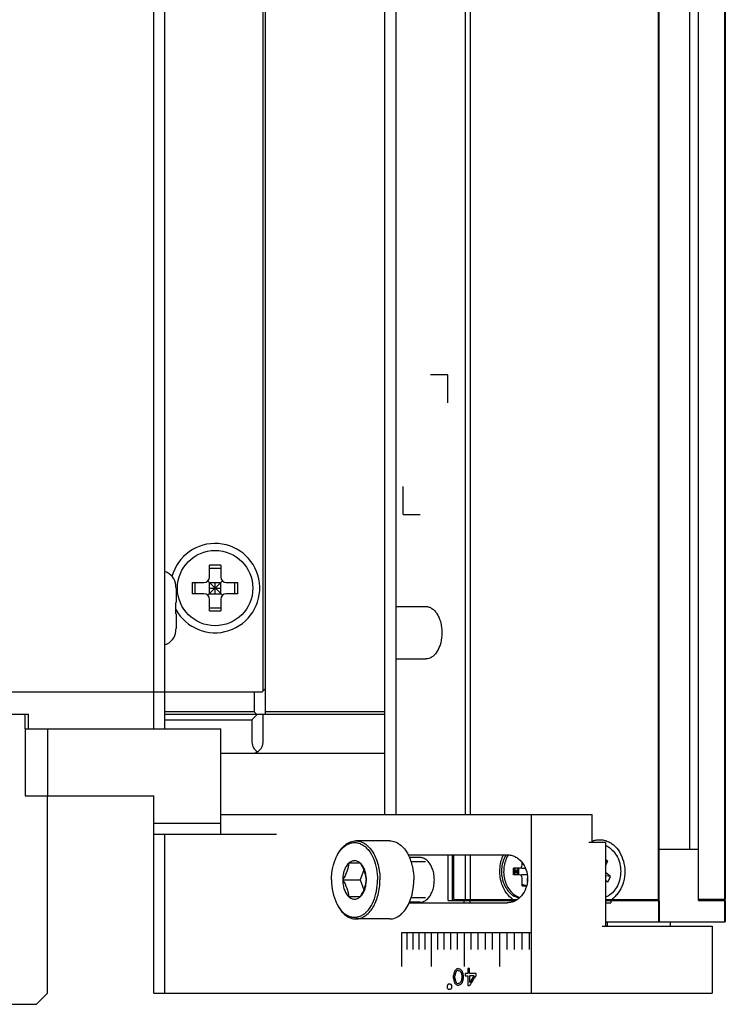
# Model space of a CAD drawing. Header units: millimetres. Extents: x 79 to 348, y 78 to 381.
# Tile 3 of 50: x 101 to 120, y 78 to 104. Entities that reach past the tile are written whole.
import ezdxf

# ---------------------------------------------------------------- set-up
doc = ezdxf.new("R2010")
doc.units = ezdxf.units.MM
doc.header["$LTSCALE"] = 32.67
doc.layers.add('00_COMPONENTS', color=7, linetype='CONTINUOUS')

msp = doc.modelspace()

# ---------------------------------------------------------------- linework, layer by layer
at = {"layer": '00_COMPONENTS', "color": 7}
for p, q in [((118.5082, 80.3863), (118.5082, 297.6763)), ((118.5237, 80.3863), (118.5237, 297.6763)), ((119.5783, 80.3563), (119.5783, 297.7063)), ((120.2746, 297.6763), (120.2746, 80.3863)), ((120.2989, 297.6763), (120.2989, 80.3863)), ((119.3434, 81.7363), (119.3434, 296.3263)), ((111.1434, 295.3978), (111.1434, 82.6648)), ((111.4574, 82.6648), (111.4574, 295.3978)), ((113.3229, 82.6648), (113.3229, 295.3978)), ((113.4492, 82.6648), (113.4492, 295.3978)), ((104.9423, 84.9748), (104.9423, 293.0878)), ((105.2423, 84.9748), (105.2423, 293.0878)), ((107.8823, 85.9948), (107.8823, 292.0678)), ((107.9423, 86.0548), (107.9423, 292.0078)), ((106.4423, 89.0563), (106.4423, 89.3703)), ((106.4423, 89.2879), (106.7423, 89.2879)), ((106.7423, 89.3703), (106.7423, 89.0563)), ((105.5369, 88.8288), (105.5393, 88.8292)), ((105.5423, 88.7569), (105.5423, 88.3648)), ((105.9783, 88.9063), (106.2923, 88.9063)), ((106.0607, 88.6063), (106.0607, 88.9063)), ((106.7863, 88.5623), (106.3984, 88.9502)), ((106.3984, 88.5623), (106.7863, 88.9502)), ((106.4423, 88.9063), (106.7423, 88.9063)), ((106.4423, 88.6063), (106.4423, 88.9063)), ((106.4423, 88.7563), (106.7423, 88.7563)), ((106.5923, 88.6063), (106.5923, 88.9063)), ((106.7423, 88.6063), (106.7423, 88.9063)), ((106.8923, 88.9063), (107.2064, 88.9063)), ((107.1239, 88.6063), (107.1239, 88.9063)), ((106.2923, 88.6063), (105.9783, 88.6063)), ((106.4423, 88.6063), (106.7423, 88.6063)), ((106.4423, 88.1422), (106.4423, 88.4563)), ((106.7423, 88.4563), (106.7423, 88.1422)), ((107.2064, 88.6063), (106.8923, 88.6063)), ((105.5369, 88.3648), (105.5423, 88.3648)), ((106.4423, 88.2247), (106.7423, 88.2247)), ((111.4574, 88.2613), (112.2516, 88.2613)), ((105.5423, 88.0648), (105.5369, 88.0648)), ((105.5423, 88.0648), (105.5423, 87.6726)), ((105.5393, 87.6003), (105.5369, 87.6007)), ((111.4574, 86.8513), (112.2516, 86.8513)), ((107.8523, 85.9648), (107.9423, 86.0548)), ((107.9423, 85.3652), (107.9423, 86.0548)), ((84.2423, 85.9648), (107.8523, 85.9648)), ((107.6423, 85.9648), (107.6423, 85.4252)), ((100.5923, 85.3648), (101.5823, 85.3648)), ((101.4923, 84.9748), (101.4923, 85.3648)), ((101.5823, 84.9748), (101.5823, 85.3648)), ((107.6423, 85.4252), (105.2423, 85.4252)), ((105.2423, 85.3652), (111.1434, 85.3652)), ((107.5823, 85.2152), (107.7323, 85.3652)), ((107.6423, 85.4252), (107.7023, 85.3652)), ((107.8823, 84.6152), (107.8823, 85.3652)), ((111.1434, 85.4252), (107.9423, 85.4252)), ((105.2423, 85.2152), (107.5823, 85.2152)), ((107.5823, 85.2152), (107.5823, 84.6152)), ((101.4923, 84.9748), (106.7432, 84.9748)), ((101.4932, 84.9748), (101.4932, 83.1748)), ((102.0932, 84.9748), (102.0932, 83.1748)), ((106.7432, 82.1398), (106.7432, 84.9748)), ((106.7432, 84.3152), (106.7783, 84.3152)), ((106.783, 84.3152), (111.1434, 84.3152)), ((101.4932, 83.1748), (104.9432, 83.1748)), ((102.0923, 77.8648), (102.0923, 83.1748)), ((104.9432, 77.8648), (104.9432, 83.1748)), ((106.7432, 82.6648), (116.7216, 82.6648)), ((115.0792, 82.6648), (115.0792, 77.8648)), ((116.7216, 81.9148), (116.7216, 82.6648)), ((104.9432, 82.4398), (106.7432, 82.4398)), ((104.9432, 82.1398), (108.2432, 82.1398)), ((105.2432, 77.8648), (105.2432, 82.1398)), ((111.284, 81.9598), (110.3738, 81.9598)), ((117.0839, 81.9148), (116.6316, 81.9148)), ((117.0839, 81.9148), (117.0839, 79.6648)), ((111.7791, 81.5848), (114.443, 81.5848)), ((112.8495, 80.3563), (112.8495, 81.5848)), ((112.9706, 80.3563), (112.9706, 81.5848)), ((113.0089, 80.3863), (113.0089, 81.5848)), ((113.3229, 80.3863), (113.3229, 81.5848)), ((113.4492, 80.3863), (113.4492, 81.5848)), ((118.5237, 81.7363), (119.5783, 81.7363)), ((110.4972, 81.3566), (110.1795, 81.3566)), ((112.1019, 81.5098), (111.8143, 81.5098)), ((114.8409, 81.3163), (114.8409, 81.3767)), ((117.0839, 81.4672), (117.1464, 81.4165)), ((117.0839, 81.403), (117.1464, 81.4165)), ((117.0839, 81.2922), (117.1464, 81.4165)), ((110.5897, 81.1805), (110.4935, 80.9098)), ((114.77, 81.2263), (114.6045, 81.2263)), ((114.6045, 81.0463), (114.6045, 81.2263)), ((114.77, 81.0463), (114.6045, 81.0463)), ((114.6494, 81.1363), (114.6105, 81.2263)), ((114.6105, 81.0463), (114.6105, 81.2263)), ((114.6105, 81.1363), (114.7204, 81.1363)), ((114.6494, 81.1363), (114.6105, 81.0463)), ((114.6494, 81.0463), (114.6494, 81.2263)), ((114.6494, 81.1363), (114.7523, 81.2263)), ((114.6494, 81.1363), (114.7523, 81.0463)), ((114.7204, 81.1363), (114.7523, 81.2263)), ((114.7523, 81.0463), (114.7204, 81.1363)), ((114.7523, 81.0463), (114.7523, 81.2263)), ((114.8553, 81.2263), (114.9288, 81.2263)), ((114.9786, 81.0463), (114.8553, 81.0463)), ((117.2184, 81.0022), (117.0839, 81.1112)), ((117.2184, 81.0022), (117.0839, 81.0196)), ((110.0207, 80.9098), (110.4935, 80.9098)), ((110.4935, 80.9098), (110.5897, 80.6391)), ((114.8409, 80.7463), (114.8409, 80.9563)), ((114.845, 80.7857), (114.8409, 80.7972)), ((114.8409, 80.7857), (114.845, 80.7857)), ((114.9623, 80.7521), (114.845, 80.7857)), ((114.9827, 80.8682), (114.9827, 80.9563)), ((117.1421, 80.8505), (117.0839, 80.8976)), ((117.1421, 80.8505), (117.2184, 81.0022)), ((114.8409, 80.7463), (114.9607, 80.7463)), ((110.1795, 80.4629), (110.4972, 80.4629)), ((111.8077, 80.2948), (114.443, 80.2948)), ((112.1019, 80.3098), (111.8143, 80.3098)), ((112.8495, 80.3563), (114.6724, 80.3563)), ((113.0089, 80.3863), (114.7197, 80.3863)), ((113.2762, 80.3563), (113.2762, 80.2948)), ((113.4397, 80.3563), (113.4397, 80.2948)), ((114.6194, 80.3305), (114.6194, 80.3563)), ((117.0839, 80.3863), (118.5237, 80.3863)), ((117.0839, 80.3563), (118.5237, 80.3563)), ((117.0839, 80.2963), (117.2198, 80.2963)), ((117.2198, 80.3563), (117.2198, 80.2963)), ((117.3446, 80.3563), (117.3446, 80.3863)), ((117.355, 80.3563), (117.355, 80.3863)), ((117.6387, 80.3863), (117.6387, 80.3563)), ((117.7229, 80.3863), (117.7229, 80.3563)), ((118.0066, 80.3863), (118.0066, 80.3563)), ((118.0362, 80.3863), (118.0362, 80.3563)), ((118.5082, 80.3563), (118.5082, 79.7863)), ((118.5237, 80.3563), (118.5237, 79.7863)), ((120.2989, 80.3863), (119.5783, 80.3863)), ((119.5783, 80.3563), (120.2989, 80.3563)), ((120.2746, 80.3563), (120.2746, 79.7863)), ((120.2989, 80.3563), (120.2989, 79.7863)), ((111.284, 79.8598), (110.3738, 79.8598)), ((117.0839, 79.7863), (120.2989, 79.7863)), ((117.126, 79.7863), (117.126, 79.6648)), ((118.8178, 79.7863), (118.8178, 79.6648)), ((116.9939, 79.6648), (119.9432, 79.6648)), ((119.9432, 79.6648), (119.9432, 77.8648)), ((101.7923, 77.5648), (102.0923, 77.8648)), ((104.9432, 77.8648), (119.9432, 77.8648)), ((84.1823, 77.5648), (101.7923, 77.5648))]:
    msp.add_line(p, q, dxfattribs=at)
at = {"layer": '00_COMPONENTS', "color": 4}
for p, q in [((112.8426, 94.4863), (112.3809, 94.4863)), ((112.8426, 93.7363), (112.8426, 94.4863)), ((111.6421, 90.7363), (111.6421, 91.4863)), ((111.6421, 90.7363), (112.1038, 90.7363)), ((112.248, 81.3961), (111.8567, 81.3961)), ((112.248, 80.4235), (111.8567, 80.4235))]:
    msp.add_line(p, q, dxfattribs=at)
at = {"layer": '00_COMPONENTS', "color": 40}
for p, q in [((115.0792, 79.4848), (111.5968, 79.4848)), ((111.5968, 79.4848), (111.5968, 78.5848)), ((111.7516, 79.0348), (111.7516, 79.4848)), ((111.9097, 79.0348), (111.9097, 79.4848)), ((112.0711, 79.0348), (112.0711, 79.4848)), ((112.2357, 79.0348), (112.2357, 79.4848)), ((112.4035, 78.5848), (112.4035, 79.4848)), ((112.5745, 79.0348), (112.5745, 79.4848)), ((112.7485, 79.0348), (112.7485, 79.4848)), ((112.9256, 79.0348), (112.9256, 79.4848)), ((113.1058, 79.0348), (113.1058, 79.4848)), ((113.2889, 78.5848), (113.2889, 79.4848)), ((113.4747, 79.0348), (113.4747, 79.4848)), ((113.6629, 79.0348), (113.6629, 79.4848)), ((113.8535, 79.0348), (113.8535, 79.4848)), ((114.0464, 79.0348), (114.0464, 79.4848)), ((114.2414, 78.5848), (114.2414, 79.4848)), ((114.4386, 79.0348), (114.4386, 79.4848)), ((114.6379, 79.0348), (114.6379, 79.4848)), ((114.8391, 79.0348), (114.8391, 79.4848)), ((115.0423, 79.0348), (115.0423, 79.4848)), ((113.3841, 78.3907), (113.3119, 78.3907)), ((113.3119, 78.3907), (113.3119, 78.3333)), ((113.4275, 78.5248), (113.3841, 78.5248)), ((113.3841, 78.5248), (113.3841, 78.3907)), ((113.4275, 78.3907), (113.4275, 78.5248)), ((113.603, 78.3907), (113.4275, 78.3907)), ((113.603, 78.3333), (113.603, 78.3907)), ((112.8598, 78.1123), (112.9154, 78.1123)), ((112.9993, 78.2567), (112.9993, 78.3429)), ((113.0344, 78.2663), (113.0344, 78.3333)), ((113.2187, 78.3333), (113.2187, 78.2663)), ((113.2545, 78.3429), (113.2545, 78.2567)), ((113.3119, 78.3333), (113.3841, 78.3333)), ((113.3841, 78.3333), (113.3841, 78.0748)), ((113.5516, 78.3333), (113.4275, 78.3333)), ((113.4275, 78.3333), (113.4275, 78.1514)), ((112.8321, 77.9998), (112.8321, 78.0748)), ((112.9154, 77.9623), (112.8598, 77.9623)), ((112.9433, 78.0748), (112.9433, 77.9998)), ((113.3841, 78.0748), (113.4275, 78.0748))]:
    msp.add_line(p, q, dxfattribs=at)
at = {"layer": '00_COMPONENTS', "color": 7}
msp.add_circle((106.5923, 88.7563), 1.0125, dxfattribs=at)
for centre, radius, start, end in [((106.5923, 88.7563), 1.2, 208.64188, 164.9202), ((106.5838, 65.8576), 23.5131, 89.97917, 90.34468), ((106.6009, 65.8576), 23.5131, 89.65532, 90.02083), ((105.0923, 88.7773), 0.45, 6.63171, 70.50092), ((106.2923, 89.0563), 0.15, 270, 360), ((106.8923, 89.0563), 0.15, 180, 270), ((105.0634, 88.757), 0.479, 359.98873, 8.62375), ((129.4911, 88.7563), 23.5133, 179.63449, 180.36551), ((83.6935, 88.7563), 23.5133, 359.63449, 0.36551), ((106.2923, 88.4563), 0.15, 0, 90), ((106.8923, 88.4563), 0.15, 90, 180), ((101.3897, 88.2148), 4.15, 357.9286, 2.0714), ((106.5838, 111.6549), 23.5131, 269.65532, 270.02083), ((106.6009, 111.6549), 23.5131, 269.97917, 270.34468), ((105.0634, 87.6726), 0.479, 351.37625, 0.01127), ((105.0923, 87.6523), 0.45, 289.49908, 353.36829), ((107.5823, 84.6152), 0.3, 270, 360), ((106.7839, 86.0914), 1.7762, 268.6892, 269.97273), ((110.8006, 81.072), 1.0538, 152.11012, 153.81426), ((110.7773, 81.0843), 1.0275, 151.80219, 152.10426), ((115.0818, 81.1993), 0.7248, 147.82606, 148.78754), ((115.0955, 80.9562), 0.1127, 168.85859, 179.95109), ((110.8006, 80.7475), 1.0538, 206.18574, 207.88988), ((110.7773, 80.7353), 1.0275, 207.89574, 208.19781)]:
    msp.add_arc(centre, radius, start, end, dxfattribs=at)
for centre, major_axis, ratio, start_param, end_param in [((107.8823, 84.6152), (0, 0.3), 1, 1.5707963, 2.6179939), ((114.8553, 81.3163), (0.1029, 0), 0.8745363, -2.0842658, -1.5707963), ((114.8553, 80.9563), (0.1029, 0), 0.8745363, 1.5707963, 2.0842658)]:
    msp.add_ellipse(centre, major_axis=major_axis, ratio=ratio, start_param=start_param, end_param=end_param, dxfattribs=at)
at = {"layer": '00_COMPONENTS', "color": 40}
for centre, major_axis, ratio, start_param, end_param in [((122.1632, 80.2961), (10.7405, 70.4862), 0.1230662, -4.666609, -4.6659297), ((122.1632, 79.5339), (11.0173, 42.2437), 0.1969549, -4.6347172, -4.6340379), ((122.1632, 79.1624), (11.4972, 28.0246), 0.2727348, -4.5759699, -4.5746113), ((122.1632, 78.8101), (12.9312, 13.2915), 0.363865, -4.3491999, -4.3471621), ((122.1632, 80.3899), (10.6909, 84.5911), 0.1032679, -4.6757051, -4.6750259), ((122.1632, 78.8905), (12.0364, 20.7839), 0.3253719, -4.5052264, -4.5025096), ((122.1632, 78.6806), (13.6138, 7.2946), 0.3147199, 2.1214221, 2.1248181), ((122.1632, 78.6448), (13.5311, 8.257), 0.331983, 2.0879288, 2.0899664), ((122.1632, 78.5612), (13.8046, 1.8214), 0.1075602, 2.2702202, 2.2742951), ((122.1632, 78.5206), (13.8031, 2.1967), 0.1281029, 2.2640269, 2.2674227), ((122.1632, 78.4884), (13.8046, -1.8214), 0.1075602, -2.2702202, -2.2661455), ((122.1632, 78.4332), (13.8031, -2.1967), 0.1281029, -2.2640269, -2.2606313), ((122.1632, 78.3537), (13.5311, -8.257), 0.331983, -2.0811375, -2.0791002), ((122.1632, 78.4187), (13.6138, -7.2946), 0.3147199, -2.1132724, -2.109877), ((122.1632, 78.2356), (-12.0364, 20.7839), 0.3253719, 1.3745, 1.3772163), ((122.1632, 78.3735), (-12.9312, 13.2915), 0.363865, 1.2225483, 1.2245855), ((122.1632, 77.7703), (-10.6909, 84.5911), 0.1032679, 1.5504119, 1.5510909), ((122.1632, 78.2892), (-11.4972, 28.0246), 0.2727348, 1.4533932, 1.4547514), ((122.1632, 78.2241), (-11.0173, 42.2437), 0.1969549, 1.5148572, 1.5155363), ((122.1632, 78.1131), (-10.7405, 70.4862), 0.1230662, 1.5481074, 1.5487865), ((122.1632, 78.6823), (12.9734, 12.9734), 0.3639702, -4.3220253, -4.3193066), ((122.1632, 77.6173), (-12.9734, 12.9734), 0.3639702, 1.1858685, 1.1885863), ((122.1632, 76.3035), (-10.7405, 70.4862), 0.1230663, 1.5243371, 1.5250164), ((122.1632, 77.0656), (-11.0173, 42.2437), 0.1969547, 1.4924453, 1.4931246), ((122.1632, 77.4371), (-11.4972, 28.0246), 0.2727348, 1.4330186, 1.4343772), ((122.1632, 77.7895), (-12.9312, 13.2915), 0.363865, 1.2055694, 1.2076072), ((122.1632, 76.2097), (-10.6909, 84.5911), 0.103268, 1.5334332, 1.5341125), ((122.1632, 77.709), (-12.0364, 20.7839), 0.3253719, 1.360917, 1.3636339), ((122.1632, 77.9189), (13.6138, -7.2946), 0.3147198, -2.1248181, -2.1214221), ((122.1632, 77.9548), (13.5311, -8.257), 0.331983, -2.0899664, -2.0879288), ((122.1632, 78.079), (13.8031, -2.1967), 0.1281029, -2.2674227, -2.2640269), ((122.1632, 78.1663), (13.8031, 2.1967), 0.1281029, 2.2606313, 2.2640269), ((122.1632, 78.2458), (13.5311, 8.257), 0.331983, 2.0791002, 2.0811375), ((122.1632, 78.1809), (13.6138, 7.2946), 0.3147198, 2.109877, 2.1132725), ((122.1632, 78.3639), (12.0364, 20.7839), 0.3253719, -4.5188091, -4.5160927), ((122.1632, 78.2261), (12.9312, 13.2915), 0.363865, -4.3661781, -4.3641409), ((122.1632, 78.8292), (10.6909, 84.5911), 0.103268, -4.6926836, -4.6920045), ((122.1632, 78.3103), (11.4972, 28.0246), 0.2727348, -4.596344, -4.5949859), ((122.1632, 78.3754), (11.0173, 42.2437), 0.1969547, -4.657129, -4.65645), ((122.1632, 78.4865), (10.7405, 70.4862), 0.1230663, -4.6903791, -4.6897001), ((122.1632, 77.9459), (12.6945, 15.0819), 0.3598614, -4.4428612, -4.4313152), ((122.1632, 77.868), (12.6799, 15.1933), 0.3594492, -4.4502834, -4.4339823), ((122.1632, 77.3923), (-12.9734, 12.9734), 0.3639702, 1.1777143, 1.1804329), ((122.1632, 78.4573), (12.9734, 12.9734), 0.3639702, -4.3301793, -4.3274615), ((122.1632, 78.0384), (13.8046, -1.8214), 0.1075602, -2.2742951, -2.2702202), ((122.1632, 78.1112), (13.8046, 1.8214), 0.1075602, 2.2661455, 2.2702202)]:
    msp.add_ellipse(centre, major_axis=major_axis, ratio=ratio, start_param=start_param, end_param=end_param, dxfattribs=at)
at = {"layer": '00_COMPONENTS', "color": 7}
for points, knots in [([(112.2516, 88.2613), (112.2802, 88.2613), (112.3394, 88.2515), (112.4224, 88.2094), (112.4978, 88.1424), (112.5631, 88.0536), (112.6164, 87.9464), (112.67, 87.7811), (112.6962, 87.5563), (112.67, 87.3314), (112.6164, 87.1661), (112.5631, 87.0589), (112.4978, 86.9702), (112.4224, 86.9032), (112.3394, 86.861), (112.2802, 86.8513), (112.2516, 86.8513)], [0, 0, 0, 0, 0.047361, 0.0974925, 0.1523763, 0.2129098, 0.2790164, 0.3498836, 0.5, 0.6501164, 0.7209836, 0.7870902, 0.8476237, 0.9025075, 0.952639, 1, 1, 1, 1]), ([(109.8687, 81.5652), (109.8974, 81.6235), (109.9615, 81.7299), (110.0839, 81.8582), (110.2233, 81.9404), (110.3251, 81.9598), (110.3738, 81.9598)], [0, 0, 0, 0, 0.2897336, 0.5496472, 0.7829178, 1, 1, 1, 1]), ([(109.8717, 81.5698), (109.9099, 81.641), (109.978, 81.739), (110.0935, 81.837), (110.1833, 81.8868), (110.2774, 81.9139), (110.3732, 81.9171), (110.468, 81.8965), (110.5591, 81.8528), (110.6446, 81.7875), (110.7523, 81.6699), (110.8603, 81.477), (110.9392, 81.2062), (110.9571, 81.0102), (110.9571, 80.9098)], [0, 0, 0, 0, 0.1277171, 0.1849069, 0.2381883, 0.2887075, 0.3380701, 0.388099, 0.4404899, 0.4965287, 0.5569724, 0.6913338, 0.841294, 1, 1, 1, 1]), ([(110.3738, 81.9598), (110.4164, 81.9598), (110.5046, 81.9452), (110.6282, 81.8825), (110.7405, 81.7827), (110.8378, 81.6505), (110.9172, 81.4908), (110.997, 81.2448), (111.0202, 81.0447), (111.0202, 80.9098)], [0, 0, 0, 0, 0.094722, 0.1949847, 0.3047523, 0.4258196, 0.5580327, 0.6997691, 1, 1, 1, 1]), ([(111.284, 81.9598), (111.3313, 81.9598), (111.4301, 81.9415), (111.5662, 81.8638), (111.6866, 81.7419), (111.7504, 81.6404), (111.7791, 81.5848)], [0, 0, 0, 0, 0.2182247, 0.4519366, 0.7113732, 1, 1, 1, 1]), ([(116.7216, 81.9517), (116.754, 81.9646), (116.8207, 81.9845), (116.89, 81.9913), (116.9243, 81.9913)], [0, 0, 0, 0, 0.5034329, 1, 1, 1, 1]), ([(116.9243, 81.9913), (116.9614, 81.9913), (117.0364, 81.9833), (117.1452, 81.9482), (117.2477, 81.8908), (117.3745, 81.7852), (117.5019, 81.6058), (117.5895, 81.3477), (117.608, 81.0684), (117.5556, 80.796), (117.4545, 80.5935), (117.3442, 80.4626), (117.2809, 80.4093), (117.2478, 80.3863)], [0, 0, 0, 0, 0.0540627, 0.1089935, 0.1655304, 0.2241863, 0.348178, 0.4803613, 0.6166366, 0.7515731, 0.8801643, 0.9412655, 1, 1, 1, 1]), ([(117.2267, 81.7431), (117.2158, 81.7518), (117.1719, 81.7847), (117.1229, 81.8108), (117.0847, 81.8254)], [0, 0, 0, 0, 0.25451, 1, 1, 1, 1]), ([(111.7791, 81.5848), (111.8304, 81.4855), (111.9062, 81.263), (111.9304, 81.0302), (111.9304, 80.9098)], [0, 0, 0, 0, 0.4812808, 1, 1, 1, 1]), ([(114.5914, 80.3863), (114.5506, 80.4146), (114.4734, 80.4826), (114.379, 80.6085), (114.3065, 80.7554), (114.2426, 80.9727), (114.23, 81.2606), (114.2923, 81.4838), (114.3413, 81.5848)], [0, 0, 0, 0, 0.1130838, 0.2317638, 0.3557042, 0.4838045, 0.7447577, 1, 1, 1, 1]), ([(114.4102, 81.5856), (114.3461, 81.4838), (114.2674, 81.2426), (114.298, 80.8757), (114.4444, 80.6078), (114.6198, 80.4712), (114.7191, 80.4342), (114.7688, 80.4246)], [0, 0, 0, 0, 0.2594901, 0.5266542, 0.7759016, 0.8908704, 1, 1, 1, 1]), ([(114.4619, 81.5749), (114.4024, 81.4767), (114.3284, 81.247), (114.3529, 80.8962), (114.4838, 80.6358), (114.6433, 80.4933), (114.7356, 80.4496), (114.7824, 80.4356)], [0, 0, 0, 0, 0.2583128, 0.5241855, 0.7742308, 0.8900892, 1, 1, 1, 1]), ([(114.443, 81.5848), (114.4781, 81.5848), (114.5494, 81.5762), (114.6517, 81.5387), (114.7462, 81.4782), (114.8582, 81.3688), (114.9589, 81.188), (115.0001, 80.9398), (114.9589, 80.6915), (114.8582, 80.5107), (114.7462, 80.4013), (114.6517, 80.3408), (114.5494, 80.3033), (114.4781, 80.2948), (114.443, 80.2948)], [0, 0, 0, 0, 0.0566341, 0.1145013, 0.1742295, 0.2361148, 0.3654406, 0.5, 0.6345594, 0.7638852, 0.8257705, 0.8854987, 0.9433659, 1, 1, 1, 1]), ([(117.2267, 81.7431), (117.3226, 81.6653), (117.4704, 81.4358), (117.5117, 81.0381), (117.3901, 80.6637), (117.1924, 80.4878), (117.0843, 80.4467)], [0, 0, 0, 0, 0.2449443, 0.5116047, 0.7706668, 1, 1, 1, 1]), ([(109.7196, 80.9098), (109.7196, 81.0212), (109.7413, 81.237), (109.8091, 81.4439), (109.8549, 81.5371)], [0, 0, 0, 0, 0.5174648, 1, 1, 1, 1]), ([(110.1795, 81.3566), (110.1761, 81.3196), (110.1653, 81.2438), (110.1221, 81.0898), (110.0644, 80.9805), (110.0207, 80.9098)], [0, 0, 0, 0, 0.2334851, 0.4786342, 1, 1, 1, 1]), ([(110.1795, 81.3566), (110.1539, 81.3327), (110.1077, 81.273), (110.0585, 81.1658), (110.0276, 81.0421), (110.0207, 80.9544), (110.0207, 80.9098)], [0, 0, 0, 0, 0.216446, 0.4597581, 0.7241502, 1, 1, 1, 1]), ([(110.4972, 81.3566), (110.4747, 81.3777), (110.4256, 81.4124), (110.3383, 81.4321), (110.2511, 81.4124), (110.202, 81.3777), (110.1795, 81.3566)], [0, 0, 0, 0, 0.2617196, 0.5, 0.7382804, 1, 1, 1, 1]), ([(110.656, 80.9098), (110.6526, 80.9469), (110.6418, 81.0226), (110.5987, 81.1767), (110.5409, 81.2859), (110.4972, 81.3566)], [0, 0, 0, 0, 0.2334851, 0.4786342, 1, 1, 1, 1]), ([(110.656, 80.9098), (110.656, 80.9544), (110.6491, 81.0421), (110.6182, 81.1658), (110.569, 81.273), (110.5227, 81.3327), (110.4972, 81.3566)], [0, 0, 0, 0, 0.2758498, 0.5402419, 0.783554, 1, 1, 1, 1]), ([(114.77, 81.2263), (114.7888, 81.2263), (114.8298, 81.2507), (114.8409, 81.294), (114.8409, 81.3163)], [0, 0, 0, 0, 0.4583637, 1, 1, 1, 1]), ([(114.8409, 80.9563), (114.8409, 80.9786), (114.8298, 81.0218), (114.7888, 81.0463), (114.77, 81.0463)], [0, 0, 0, 0, 0.5416363, 1, 1, 1, 1]), ([(109.7196, 80.9098), (109.7196, 80.7984), (109.7413, 80.5826), (109.8091, 80.3757), (109.8549, 80.2825)], [0, 0, 0, 0, 0.5174648, 1, 1, 1, 1]), ([(109.8717, 80.2498), (109.9099, 80.1785), (109.978, 80.0805), (110.0935, 79.9825), (110.1833, 79.9328), (110.2774, 79.9057), (110.3732, 79.9024), (110.468, 79.9231), (110.5591, 79.9668), (110.6446, 80.0321), (110.7523, 80.1496), (110.8603, 80.3426), (110.9392, 80.6134), (110.9571, 80.8093), (110.9571, 80.9098)], [0, 0, 0, 0, 0.1277171, 0.1849069, 0.2381883, 0.2887075, 0.3380701, 0.388099, 0.4404899, 0.4965287, 0.5569724, 0.6913338, 0.841294, 1, 1, 1, 1]), ([(110.0207, 80.9098), (110.0644, 80.8391), (110.1221, 80.7298), (110.1653, 80.5757), (110.1761, 80.5), (110.1795, 80.4629)], [0, 0, 0, 0, 0.5213658, 0.766515, 1, 1, 1, 1]), ([(110.0207, 80.9098), (110.0207, 80.8651), (110.0276, 80.7775), (110.0585, 80.6538), (110.1077, 80.5465), (110.1539, 80.4869), (110.1795, 80.4629)], [0, 0, 0, 0, 0.2758498, 0.5402419, 0.783554, 1, 1, 1, 1]), ([(110.3738, 79.8598), (110.4164, 79.8598), (110.5046, 79.8743), (110.6282, 79.9371), (110.7405, 80.0369), (110.8378, 80.1691), (110.9172, 80.3287), (110.997, 80.5748), (111.0202, 80.7748), (111.0202, 80.9098)], [0, 0, 0, 0, 0.094722, 0.1949847, 0.3047523, 0.4258196, 0.5580327, 0.6997691, 1, 1, 1, 1]), ([(110.4972, 80.4629), (110.5409, 80.5336), (110.5987, 80.6429), (110.6418, 80.7969), (110.6526, 80.8727), (110.656, 80.9098)], [0, 0, 0, 0, 0.5213658, 0.766515, 1, 1, 1, 1]), ([(110.4972, 80.4629), (110.5227, 80.4869), (110.569, 80.5465), (110.6182, 80.6538), (110.6491, 80.7775), (110.656, 80.8651), (110.656, 80.9098)], [0, 0, 0, 0, 0.216446, 0.4597581, 0.7241502, 1, 1, 1, 1]), ([(111.8078, 80.2946), (111.8493, 80.3877), (111.9106, 80.5908), (111.9304, 80.8015), (111.9304, 80.9098)], [0, 0, 0, 0, 0.4849128, 1, 1, 1, 1]), ([(109.8687, 80.2544), (109.8974, 80.1961), (109.9615, 80.0897), (110.0839, 79.9613), (110.2233, 79.8791), (110.3251, 79.8598), (110.3738, 79.8598)], [0, 0, 0, 0, 0.2897336, 0.5496472, 0.7829178, 1, 1, 1, 1]), ([(110.1795, 80.4629), (110.202, 80.4419), (110.2511, 80.4071), (110.3383, 80.3874), (110.4256, 80.4071), (110.4747, 80.4419), (110.4972, 80.4629)], [0, 0, 0, 0, 0.2617196, 0.5, 0.7382804, 1, 1, 1, 1]), ([(111.284, 79.8598), (111.3095, 79.8598), (111.3612, 79.8648), (111.4645, 79.8952), (111.5891, 79.9728), (111.715, 80.1144), (111.7795, 80.2309), (111.8078, 80.2946)], [0, 0, 0, 0, 0.1066124, 0.2155928, 0.4478278, 0.7084588, 1, 1, 1, 1])]:
    msp.add_open_spline(points, degree=3, knots=knots, dxfattribs=at)
at = {"layer": '00_COMPONENTS', "color": 4}
for points in [[(112.4824, 80.9098), (112.4824, 80.9339), (112.4805, 80.9822), (112.472, 81.0537), (112.4579, 81.1229), (112.4385, 81.1893), (112.4143, 81.2513), (112.3853, 81.3087), (112.3524, 81.3599), (112.3157, 81.4049), (112.2764, 81.4423), (112.2345, 81.4722), (112.1911, 81.4938), (112.1466, 81.5069), (112.1168, 81.5098), (112.1019, 81.5098)], [(112.1019, 80.3098), (112.1168, 80.3098), (112.1466, 80.3127), (112.1911, 80.3258), (112.2345, 80.3473), (112.2764, 80.3772), (112.3157, 80.4147), (112.3524, 80.4596), (112.3853, 80.5109), (112.4143, 80.5682), (112.4385, 80.6302), (112.4579, 80.6966), (112.472, 80.7658), (112.4805, 80.8373), (112.4824, 80.8856), (112.4824, 80.9098)]]:
    msp.add_open_spline(points, degree=3, dxfattribs=at)

doc.saveas('drawing.dxf')
